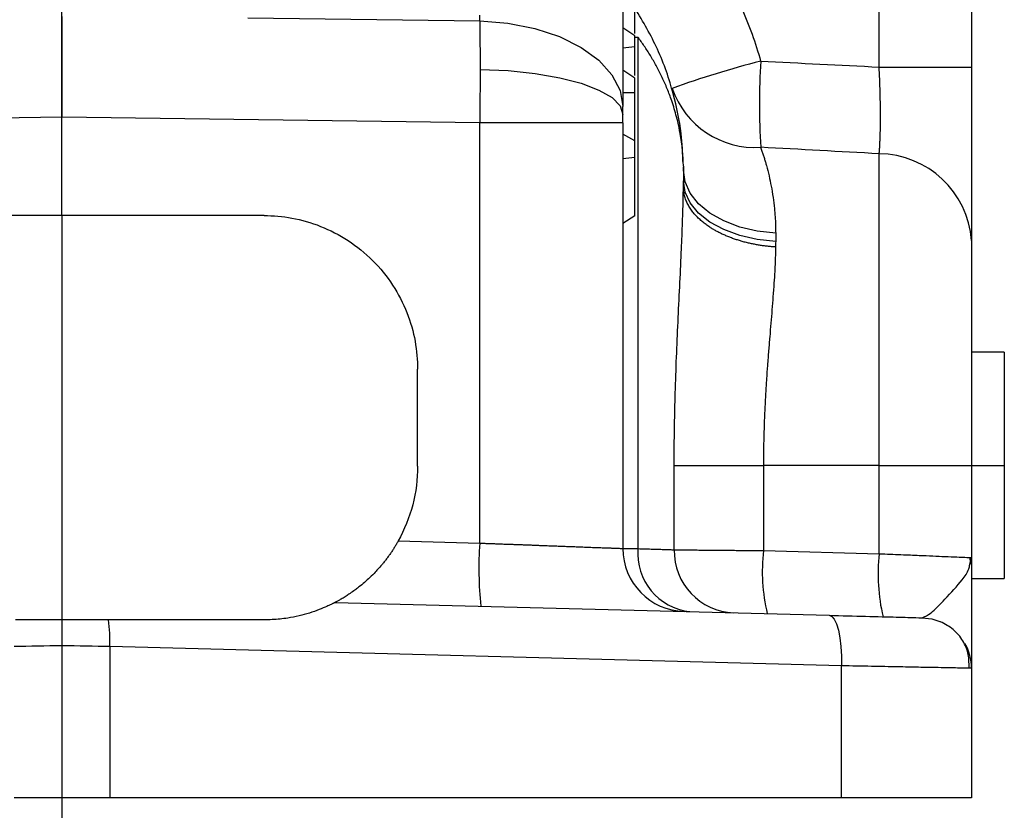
# Model space of a CAD drawing. Header units: inches. Extents: x 0.4 to 16.6, y 0.2 to 10.8.
# Tile 12 of 18: x 12.3 to 13.6, y 4.4 to 5.5. Entities that reach past the tile are written whole.
import ezdxf

# ---------------------------------------------------------------- set-up
doc = ezdxf.new("R2010")
doc.units = ezdxf.units.IN
doc.header["$MEASUREMENT"] = 0
doc.layers.add('SLD-0', color=7, linetype='Continuous', lineweight=25)

msp = doc.modelspace()

# ---------------------------------------------------------------- linework, layer by layer
at = {"color": 7, "linetype": 'Continuous', "lineweight": 25}
for p, q in [((13.1361, 6.2119), (13.1361, 5.3365)), ((13.479, 5.3894), (13.479, 5.94)), ((13.6023, 5.8999), (13.6023, 5.3894)), ((12.6347, 5.4554), (12.9449, 5.4511)), ((12.9449, 5.4511), (12.9449, 5.459)), ((13.1523, 5.4312), (13.1361, 5.4417)), ((13.1523, 5.4165), (13.1523, 5.4312)), ((13.1564, 5.4294), (13.1564, 4.7457)), ((13.1523, 5.4165), (13.1361, 5.4147)), ((13.1523, 5.3747), (13.1361, 5.3852)), ((13.479, 5.3894), (13.6023, 5.3894)), ((13.1523, 5.355), (13.1523, 5.3747)), ((13.1523, 5.355), (13.1361, 5.355)), ((12.3861, 5.3225), (11.8274, 5.3148)), ((12.9449, 5.3148), (12.3861, 5.3225)), ((12.3861, 5.1909), (12.3861, 5.3225)), ((12.9449, 4.753), (12.9449, 5.3148)), ((13.1361, 5.3148), (12.9449, 5.3148)), ((13.1361, 5.3148), (13.1361, 4.7459)), ((13.1523, 5.2907), (13.1361, 5.2995)), ((13.1523, 5.2687), (13.1523, 5.2907)), ((13.1523, 5.2687), (13.1361, 5.2668)), ((13.1523, 5.1907), (13.1523, 5.2687)), ((13.479, 4.8569), (13.479, 5.2735)), ((13.2172, 5.257), (13.2172, 5.2515)), ((13.2172, 5.2515), (13.2172, 5.2555)), ((13.2172, 5.2515), (13.2172, 5.2291)), ((13.2172, 5.2515), (13.2172, 5.2515)), ((13.2172, 5.2515), (13.2172, 5.2373)), ((12.3861, 5.1909), (12.1159, 5.1909)), ((12.6564, 5.1909), (12.3861, 5.1909)), ((13.1523, 5.1907), (13.1361, 5.1801)), ((13.3406, 5.1672), (13.3406, 5.1561)), ((13.6023, 5.1576), (13.6023, 4.8569)), ((13.6463, 5.0082), (13.6023, 5.0082)), ((13.6463, 5.0082), (13.6463, 4.8569)), ((12.8618, 4.8558), (12.8618, 4.9855)), ((13.205, 4.7441), (13.205, 4.8569)), ((13.205, 4.8569), (13.3242, 4.8569)), ((13.3242, 4.8569), (13.3242, 4.743)), ((13.479, 4.8569), (13.3242, 4.8569)), ((13.479, 4.7389), (13.479, 4.8569)), ((13.479, 4.8569), (13.6023, 4.8569)), ((13.6023, 4.8569), (13.6023, 4.7337)), ((13.6463, 4.8569), (13.6463, 4.7055)), ((12.8358, 4.7559), (12.9449, 4.753)), ((13.3242, 4.743), (13.479, 4.7389)), ((13.5981, 4.7339), (13.6023, 4.7337)), ((13.6018, 4.7247), (13.6001, 4.7338)), ((13.6002, 4.7245), (13.6023, 4.7337)), ((13.6023, 4.7055), (13.6463, 4.7055)), ((12.7516, 4.6738), (13.4121, 4.6565)), ((12.4502, 4.6146), (12.4502, 4.4126)), ((13.4285, 4.589), (12.4502, 4.6146)), ((13.4285, 4.4126), (13.4285, 4.589)), ((13.6023, 4.5857), (13.5963, 4.5858)), ((13.6023, 4.5857), (13.6023, 4.4126)), ((12.4502, 4.4126), (12.3221, 4.4126)), ((13.4285, 4.4126), (12.4502, 4.4126)), ((13.6023, 4.4126), (13.4285, 4.4126))]:
    msp.add_line(p, q, dxfattribs=at)
at = {"color": 8, "linetype": 'Continuous', "lineweight": 25}
for p, q in [((13.1523, 5.4294), (13.1564, 5.4294)), ((13.6023, 4.8569), (13.6463, 4.8569))]:
    msp.add_line(p, q, dxfattribs=at)
at = {"color": 7, "linetype": 'Continuous', "lineweight": 25, "flags": 128}
for points in [[(12.9449, 5.4511), (12.9826, 5.4481), (13.0187, 5.441), (13.0517, 5.4301), (13.0806, 5.4158), (13.1042, 5.3987), (13.1217, 5.3792), (13.1325, 5.3583), (13.1361, 5.3365)], [(12.9453, 5.3863), (12.983, 5.3847), (13.019, 5.3809), (13.052, 5.3752), (13.0807, 5.3677), (13.1043, 5.3587), (13.1218, 5.3486), (13.1325, 5.3376), (13.1361, 5.3262)], [(13.3406, 5.1672), (13.3159, 5.17), (13.2926, 5.1756), (13.2713, 5.1838), (13.2527, 5.1943), (13.2376, 5.2068), (13.2264, 5.2208), (13.2195, 5.2359), (13.2172, 5.2515)], [(13.3406, 5.1561), (13.3159, 5.1588), (13.2926, 5.1642), (13.2713, 5.1721), (13.2527, 5.1822), (13.2376, 5.1942), (13.2264, 5.2077), (13.2195, 5.2222), (13.2172, 5.2373)], [(13.4121, 4.6565), (13.4156, 4.6551), (13.4189, 4.6512), (13.4219, 4.645), (13.4244, 4.6366), (13.4264, 4.6263), (13.4278, 4.6147), (13.4285, 4.6021), (13.4285, 4.589)], [(13.5365, 4.6532), (13.5495, 4.6517), (13.5613, 4.6478)]]:
    msp.add_lwpolyline(points, dxfattribs=at)
at = {"color": 7, "linetype": 'Continuous', "lineweight": 25}
for centre, radius, start, end in [((13.6361, 4.1625), 1.2745, 104.3337, 109.9029), ((14.2538, 5.3398), 0.935, 176.4725, 183.5275), ((13.313, 5.3992), 0.1173, 199.1178, 273.6941), ((13.4778, 5.1486), 0.1249, 4.113, 89.4417), ((13.4296, 4.7193), 0.4859, 176.023, 185.9762), ((13.2205, 4.7459), 0.0843, 180, 268.5), ((13.2346, 4.7393), 0.0784, 175.3697, 263.6146), ((13.2879, 4.7428), 0.083, 179.0583, 267.6359), ((13.5703, 4.7157), 0.2476, 173.672, 193.3094), ((13.7251, 4.7116), 0.2476, 173.672, 193.3094), ((12.2315, 4.621), 0.2188, 358.3315, 7.7365), ((13.5348, 4.5857), 0.0676, 0, 29.4635)]:
    msp.add_arc(centre, radius, start, end, dxfattribs=at)
for points, knots in [([(13.2595, 5.5362), (13.2728, 5.5147), (13.2847, 5.4922), (13.3051, 5.4456), (13.3137, 5.4216), (13.3205, 5.3973)], [0, 0, 0, 0, 0.5, 0.5, 1, 1, 1, 1]), ([(13.1523, 5.4345), (13.1523, 5.4387), (13.1523, 5.4484), (13.1523, 5.466), (13.1523, 5.4802), (13.1523, 5.4894)], [0, 0, 0, 0, 0.213188, 0.495634, 1, 1, 1, 1]), ([(13.2168, 5.2603), (13.2162, 5.2737), (13.2149, 5.305), (13.2041, 5.3556), (13.1857, 5.4117), (13.1633, 5.4499), (13.1527, 5.468)], [0, 0, 0, 0, 0.193445, 0.4507, 0.73816, 1, 1, 1, 1]), ([(12.3861, 5.4572), (12.3861, 5.4378), (12.3861, 5.416), (12.3861, 5.3701), (12.3861, 5.346), (12.3861, 5.3225)], [0, 0, 0, 0, 0.5, 0.5, 1, 1, 1, 1]), ([(13.2172, 5.257), (13.2171, 5.2597), (13.2169, 5.2648), (13.2165, 5.2723), (13.2159, 5.2792), (13.2152, 5.2856), (13.2144, 5.2916), (13.2135, 5.297), (13.2116, 5.3084), (13.2078, 5.3249), (13.2016, 5.345), (13.195, 5.3621), (13.1883, 5.377), (13.1811, 5.3912), (13.1733, 5.4046), (13.1652, 5.4174), (13.1593, 5.4255), (13.1564, 5.4294)], [0, 0, 0, 0, 0.044605, 0.086422, 0.125453, 0.161697, 0.195154, 0.225825, 0.253708, 0.387484, 0.507605, 0.59804, 0.685118, 0.768846, 0.84923, 0.926278, 1, 1, 1, 1]), ([(13.1523, 5.378), (13.1523, 5.38), (13.1523, 5.3929), (13.1523, 5.4057), (13.1523, 5.4165)], [0, 0, 0, 0, 0.1577, 1, 1, 1, 1]), ([(13.479, 5.2735), (13.4791, 5.2744), (13.4792, 5.2761), (13.4795, 5.2789), (13.4797, 5.2819), (13.4799, 5.2849), (13.48, 5.2881), (13.4802, 5.2914), (13.4804, 5.2978), (13.4807, 5.3078), (13.4808, 5.3224), (13.4807, 5.3382), (13.4804, 5.352), (13.4801, 5.3633), (13.4798, 5.3718), (13.4794, 5.3806), (13.4791, 5.3865), (13.479, 5.3894)], [0, 0, 0, 0, 0.0365897, 0.0729397, 0.1090156, 0.1447839, 0.1802122, 0.2152696, 0.2499263, 0.3756426, 0.5002253, 0.6247847, 0.7505331, 0.8113228, 0.8732764, 0.9362278, 1, 1, 1, 1]), ([(13.6023, 5.3894), (13.6023, 5.3659), (13.6023, 5.3429), (13.6023, 5.3149), (13.6023, 5.3093), (13.6023, 5.2983), (13.6023, 5.2927), (13.6023, 5.2765), (13.6023, 5.266), (13.6023, 5.2459), (13.6023, 5.2362), (13.6023, 5.2176), (13.6023, 5.2087), (13.6023, 5.1838), (13.6023, 5.1695), (13.6023, 5.1576)], [0, 0, 0, 0, 0.25, 0.25, 0.3125, 0.3125, 0.375, 0.375, 0.5, 0.5, 0.625, 0.625, 0.75, 0.75, 1, 1, 1, 1]), ([(13.1523, 5.2909), (13.1523, 5.2976), (13.1523, 5.3117), (13.1523, 5.3331), (13.1523, 5.3477), (13.1523, 5.355)], [0, 0, 0, 0, 0.3164621, 0.6582312, 1, 1, 1, 1]), ([(13.3205, 5.2822), (13.3211, 5.2805), (13.3223, 5.2772), (13.3239, 5.2722), (13.3255, 5.2673), (13.3269, 5.2625), (13.3291, 5.2549), (13.3317, 5.2444), (13.3347, 5.2302), (13.3372, 5.2156), (13.3389, 5.2018), (13.3399, 5.1894), (13.3405, 5.1784), (13.3405, 5.1709), (13.3406, 5.1672)], [0, 0, 0, 0, 0.055049, 0.107669, 0.157862, 0.205632, 0.250983, 0.379767, 0.499884, 0.627698, 0.748705, 0.834397, 0.918145, 1, 1, 1, 1]), ([(13.2172, 5.257), (13.2172, 5.2569), (13.2172, 5.2567), (13.2172, 5.2564), (13.2172, 5.2563), (13.2172, 5.256), (13.2172, 5.2559), (13.2172, 5.2557), (13.2172, 5.2556), (13.2172, 5.2554)], [0, 0, 0, 0, 0.125, 0.125, 0.25, 0.25, 0.5, 0.5, 1, 1, 1, 1]), ([(13.205, 4.8569), (13.205, 4.8609), (13.205, 4.869), (13.205, 4.8811), (13.2051, 4.8932), (13.2053, 4.9053), (13.2055, 4.9174), (13.2057, 4.9295), (13.206, 4.9415), (13.2067, 4.9656), (13.2079, 5.0015), (13.21, 5.0489), (13.2123, 5.0956), (13.2141, 5.1324), (13.2152, 5.1595), (13.2159, 5.1774), (13.2165, 5.195), (13.2169, 5.2122), (13.2171, 5.2235), (13.2172, 5.2291)], [0, 0, 0, 0, 0.03127, 0.062518, 0.093752, 0.124978, 0.156203, 0.187436, 0.218682, 0.24995, 0.374889, 0.499608, 0.625208, 0.749879, 0.800613, 0.850956, 0.900944, 0.950613, 1, 1, 1, 1]), ([(13.2172, 5.2291), (13.2172, 5.2289), (13.2172, 5.2287), (13.2172, 5.2282), (13.2172, 5.228), (13.2172, 5.2278)], [0, 0, 0, 0, 0.5, 0.5, 1, 1, 1, 1]), ([(13.3405, 5.1489), (13.3387, 5.149), (13.3351, 5.1492), (13.3298, 5.1498), (13.3244, 5.1504), (13.3189, 5.1512), (13.3135, 5.1522), (13.3081, 5.1532), (13.3027, 5.1545), (13.2973, 5.1559), (13.292, 5.1574), (13.2868, 5.1591), (13.2816, 5.1609), (13.2766, 5.1629), (13.2716, 5.165), (13.2669, 5.1672), (13.2623, 5.1696), (13.2578, 5.1721), (13.2533, 5.1748), (13.2486, 5.178), (13.2439, 5.1816), (13.2393, 5.1855), (13.2348, 5.1898), (13.2307, 5.1944), (13.227, 5.1994), (13.2237, 5.2046), (13.221, 5.2102), (13.219, 5.2159), (13.2176, 5.2218), (13.2173, 5.2258), (13.2172, 5.2278)], [0, 0, 0, 0, 0.027049, 0.054491, 0.082313, 0.110499, 0.139032, 0.167893, 0.197061, 0.226515, 0.256231, 0.286185, 0.316349, 0.346697, 0.377201, 0.40783, 0.438555, 0.469345, 0.50017, 0.536777, 0.575515, 0.616309, 0.659059, 0.703645, 0.74992, 0.797715, 0.84684, 0.897084, 0.948217, 1, 1, 1, 1]), ([(12.6564, 5.1909), (12.6685, 5.1909), (12.6811, 5.1899), (12.7065, 5.1852), (12.7194, 5.1815), (12.7447, 5.1715), (12.7571, 5.1651), (12.7805, 5.1498), (12.7916, 5.1408), (12.8117, 5.1208), (12.8206, 5.1097), (12.836, 5.0862), (12.8424, 5.0738), (12.8524, 5.0485), (12.856, 5.0356), (12.8607, 5.0102), (12.8618, 4.9976), (12.8618, 4.9855)], [0, 0, 0, 0, 0.125, 0.125, 0.25, 0.25, 0.375, 0.375, 0.5, 0.5, 0.625, 0.625, 0.75, 0.75, 0.875, 0.875, 1, 1, 1, 1]), ([(13.3405, 5.1489), (13.3404, 5.1463), (13.3403, 5.1412), (13.3401, 5.1332), (13.3397, 5.1249), (13.3392, 5.114), (13.3383, 5.0999), (13.3366, 5.077), (13.3347, 5.0531), (13.3327, 5.0289), (13.3311, 5.0101), (13.3297, 4.9914), (13.3283, 4.9723), (13.3272, 4.9537), (13.3261, 4.9343), (13.3253, 4.915), (13.3247, 4.8954), (13.3243, 4.876), (13.3242, 4.8632), (13.3242, 4.8569)], [0, 0, 0, 0, 0.0299794, 0.0608866, 0.0927244, 0.1254955, 0.1847065, 0.2502687, 0.3751043, 0.4378518, 0.5007432, 0.567106, 0.6258366, 0.6901294, 0.7501858, 0.8144031, 0.8774407, 0.9393041, 1, 1, 1, 1]), ([(12.8618, 4.8558), (12.8618, 4.8386), (12.8596, 4.8211), (12.8508, 4.7872), (12.8442, 4.7709), (12.8358, 4.7559)], [0, 0, 0, 0, 0.5, 0.5, 1, 1, 1, 1]), ([(12.8358, 4.7559), (12.8351, 4.7545), (12.8336, 4.7519), (12.8312, 4.7479), (12.8287, 4.7439), (12.826, 4.7399), (12.8232, 4.7359), (12.8202, 4.7318), (12.8171, 4.7278), (12.8116, 4.7212), (12.8022, 4.7109), (12.7913, 4.7007), (12.7822, 4.6934), (12.7759, 4.6887), (12.7702, 4.6848), (12.7645, 4.6811), (12.7595, 4.6781), (12.7559, 4.6761), (12.7538, 4.6749), (12.7525, 4.6743), (12.7518, 4.6739), (12.7517, 4.6738), (12.7516, 4.6738)], [0, 0, 0, 0, 0.0284297, 0.0576055, 0.0875422, 0.1182537, 0.1497531, 0.1820521, 0.2151618, 0.2490926, 0.3530428, 0.4984494, 0.5714558, 0.6238018, 0.6912315, 0.7487326, 0.8156899, 0.8743626, 0.9076525, 0.9395197, 0.9702104, 1, 1, 1, 1]), ([(12.9449, 4.753), (12.9471, 4.7529), (12.9515, 4.7528), (12.9581, 4.7525), (12.9645, 4.7523), (12.9709, 4.752), (12.977, 4.7518), (12.9831, 4.7516), (12.989, 4.7514), (12.9947, 4.7512), (13.0003, 4.751), (13.0058, 4.7508), (13.0111, 4.7506), (13.0162, 4.7504), (13.0212, 4.7502), (13.026, 4.75), (13.0307, 4.7498), (13.0352, 4.7497), (13.0396, 4.7495), (13.0438, 4.7493), (13.0479, 4.7492), (13.0518, 4.749), (13.0555, 4.7489), (13.0591, 4.7488), (13.0626, 4.7486), (13.0659, 4.7485), (13.0691, 4.7484), (13.0722, 4.7483), (13.0751, 4.7482), (13.0779, 4.748), (13.0828, 4.7479), (13.0896, 4.7476), (13.0977, 4.7473), (13.1051, 4.747), (13.1117, 4.7468), (13.1175, 4.7466), (13.1226, 4.7464), (13.1268, 4.7462), (13.1302, 4.7461), (13.1329, 4.746), (13.1348, 4.7459), (13.1359, 4.7459), (13.1361, 4.7459), (13.1361, 4.7459)], [0, 0, 0, 0, 0.021972, 0.043606, 0.064903, 0.085862, 0.106484, 0.126768, 0.146715, 0.166324, 0.185595, 0.204529, 0.223125, 0.241384, 0.259306, 0.276889, 0.294136, 0.311044, 0.327616, 0.343849, 0.359745, 0.375304, 0.390525, 0.405409, 0.419955, 0.434163, 0.448034, 0.461567, 0.474763, 0.487622, 0.500143, 0.543775, 0.587047, 0.629959, 0.672511, 0.714704, 0.756537, 0.798011, 0.839126, 0.879883, 0.92028, 0.960319, 1, 1, 1, 1]), ([(13.1361, 4.7459), (13.1362, 4.7459), (13.1362, 4.7459), (13.1365, 4.7459), (13.137, 4.7459), (13.1377, 4.7459), (13.1387, 4.7459), (13.1398, 4.7458), (13.1411, 4.7458), (13.1427, 4.7458), (13.1444, 4.7458), (13.1464, 4.7458), (13.1486, 4.7458), (13.151, 4.7457), (13.1536, 4.7457), (13.1555, 4.7457), (13.1564, 4.7457)], [0, 0, 0, 0, 0.069673, 0.139616, 0.209829, 0.280313, 0.351066, 0.422089, 0.493383, 0.564946, 0.63678, 0.708884, 0.781257, 0.853901, 0.926816, 1, 1, 1, 1]), ([(13.1564, 4.7457), (13.158, 4.7456), (13.1611, 4.7455), (13.1657, 4.7454), (13.17, 4.7453), (13.1741, 4.7451), (13.1781, 4.745), (13.1818, 4.7449), (13.1854, 4.7448), (13.1888, 4.7447), (13.1919, 4.7446), (13.1949, 4.7445), (13.1977, 4.7444), (13.2003, 4.7443), (13.2028, 4.7442), (13.2042, 4.7442), (13.205, 4.7441)], [0, 0, 0, 0, 0.0728783, 0.1455334, 0.2179654, 0.2901743, 0.3621602, 0.433923, 0.5054628, 0.5767797, 0.6478736, 0.7187446, 0.7893927, 0.8598179, 0.9300204, 1, 1, 1, 1]), ([(13.205, 4.7441), (13.2054, 4.7441), (13.2063, 4.7441), (13.2079, 4.7441), (13.2097, 4.7441), (13.2117, 4.7441), (13.2139, 4.7441), (13.2164, 4.744), (13.2191, 4.744), (13.222, 4.744), (13.2251, 4.7439), (13.2284, 4.7439), (13.232, 4.7439), (13.2357, 4.7438), (13.2397, 4.7438), (13.2439, 4.7438), (13.2487, 4.7437), (13.2541, 4.7437), (13.2604, 4.7436), (13.2674, 4.7435), (13.2751, 4.7435), (13.2835, 4.7434), (13.2927, 4.7433), (13.3025, 4.7432), (13.3131, 4.7431), (13.3205, 4.743), (13.3242, 4.743)], [0, 0, 0, 0, 0.03133, 0.062946, 0.094849, 0.127039, 0.159514, 0.192277, 0.225325, 0.258661, 0.292282, 0.32619, 0.360385, 0.394866, 0.429633, 0.464687, 0.500028, 0.543347, 0.589725, 0.639162, 0.691657, 0.74721, 0.805821, 0.86749, 0.932216, 1, 1, 1, 1]), ([(13.6023, 4.7337), (13.6023, 4.7244), (13.6023, 4.7152), (13.6023, 4.697), (13.6023, 4.688), (13.6023, 4.6621), (13.6023, 4.646), (13.6023, 4.625), (13.6023, 4.6185), (13.6023, 4.6072), (13.6023, 4.6023), (13.6023, 4.5962), (13.6023, 4.5944), (13.6023, 4.5913), (13.6023, 4.59), (13.6023, 4.5868), (13.6023, 4.5857), (13.6023, 4.5857)], [0, 0, 0, 0, 0.125, 0.125, 0.25, 0.25, 0.5, 0.5, 0.625, 0.625, 0.75, 0.75, 0.8125, 0.8125, 0.875, 0.875, 1, 1, 1, 1]), ([(12.7516, 4.6738), (12.7516, 4.6738), (12.7516, 4.6738), (12.7513, 4.6736), (12.7508, 4.6734), (12.7502, 4.6731), (12.7494, 4.6727), (12.7479, 4.6719), (12.7451, 4.6705), (12.7394, 4.6679), (12.7302, 4.664), (12.7175, 4.6595), (12.7033, 4.6556), (12.69, 4.653), (12.6778, 4.6514), (12.6672, 4.6506), (12.66, 4.6505), (12.6564, 4.6504)], [0, 0, 0, 0, 0.019822, 0.040007, 0.060633, 0.08177, 0.103485, 0.12584, 0.186531, 0.251137, 0.371273, 0.501108, 0.623396, 0.7498, 0.833088, 0.916374, 1, 1, 1, 1]), ([(12.3861, 4.6504), (12.3861, 4.6493), (12.3861, 4.647), (12.3861, 4.6436), (12.3861, 4.6403), (12.3861, 4.6371), (12.3861, 4.6339), (12.3861, 4.6309), (12.3861, 4.628), (12.3861, 4.6253), (12.3861, 4.6227), (12.3861, 4.6203), (12.3861, 4.618), (12.3861, 4.6165), (12.3861, 4.6158)], [0, 0, 0, 0, 0.108623, 0.212594, 0.311868, 0.406436, 0.496317, 0.581555, 0.662215, 0.738376, 0.810132, 0.877582, 0.940835, 1, 1, 1, 1]), ([(13.4121, 4.6565), (13.4286, 4.6561), (13.4453, 4.6556), (13.4762, 4.6548), (13.4904, 4.6545), (13.5135, 4.6539), (13.5224, 4.6536), (13.5339, 4.6533), (13.5365, 4.6532), (13.5365, 4.6532)], [0, 0, 0, 0, 0.25, 0.25, 0.5, 0.5, 0.75, 0.75, 1, 1, 1, 1]), ([(13.5992, 4.5858), (13.5992, 4.5919), (13.5993, 4.6046), (13.5917, 4.6227), (13.579, 4.6384), (13.5669, 4.6448), (13.5609, 4.648)], [0, 0, 0, 0, 0.239843, 0.492533, 0.749334, 1, 1, 1, 1])]:
    msp.add_open_spline(points, degree=3, knots=knots, dxfattribs=at)
for points in [[(12.9449, 5.4511), (12.9451, 5.4313), (12.9453, 5.4093), (12.9453, 5.3863)], [(12.9453, 5.3863), (12.9453, 5.3632), (12.9451, 5.339), (12.9449, 5.3148)], [(13.3205, 5.3973), (13.3734, 5.3947), (13.4262, 5.3921), (13.479, 5.3894)], [(13.1361, 5.3262), (13.1361, 5.3298), (13.1361, 5.3334), (13.1361, 5.3365)], [(13.1361, 5.3148), (13.1361, 5.3187), (13.1361, 5.3225), (13.1361, 5.3262)], [(13.479, 5.2735), (13.4262, 5.2764), (13.3734, 5.2793), (13.3205, 5.2822)], [(13.2172, 5.2278), (13.2172, 5.231), (13.2172, 5.2341), (13.2172, 5.2373)], [(13.3406, 5.1561), (13.3406, 5.1537), (13.3405, 5.1513), (13.3405, 5.1489)], [(12.3861, 4.6504), (12.3651, 4.6504), (12.3441, 4.6504), (12.324, 4.6504)], [(12.4483, 4.6504), (12.4282, 4.6504), (12.4072, 4.6504), (12.3861, 4.6504)], [(12.6564, 4.6504), (12.5895, 4.6504), (12.52, 4.6504), (12.4483, 4.6504)], [(12.3861, 4.6158), (12.3645, 4.6154), (12.3429, 4.615), (12.3221, 4.6146)], [(12.4502, 4.6146), (12.4294, 4.615), (12.4077, 4.6154), (12.3861, 4.6158)]]:
    msp.add_open_spline(points, degree=3, dxfattribs=at)
at = {"color": 8, "linetype": 'Continuous', "lineweight": 25}
for points, knots in [([(13.479, 4.7389), (13.4888, 4.7385), (13.5075, 4.7377), (13.5383, 4.7364), (13.5701, 4.735), (13.5938, 4.734), (13.597, 4.7339), (13.5981, 4.7339)], [0, 0, 0, 0, 0.169053, 0.320178, 0.567756, 0.857495, 1, 1, 1, 1]), ([(13.5365, 4.6532), (13.5402, 4.6548), (13.5481, 4.6581), (13.5686, 4.6799), (13.5879, 4.7005), (13.5987, 4.7157), (13.5999, 4.7225), (13.6002, 4.7245)], [0, 0, 0, 0, 0.205804, 0.448052, 0.748696, 0.925228, 1, 1, 1, 1]), ([(13.5963, 4.5858), (13.595, 4.5858), (13.5929, 4.5859), (13.5812, 4.5861), (13.5692, 4.5863), (13.553, 4.5866), (13.5315, 4.587), (13.5031, 4.5876), (13.4686, 4.5882), (13.4422, 4.5887), (13.4285, 4.589)], [0, 0, 0, 0, 0.138018, 0.233828, 0.330801, 0.428939, 0.554577, 0.691636, 0.840113, 1, 1, 1, 1])]:
    msp.add_open_spline(points, degree=3, knots=knots, dxfattribs=at)
at = {"layer": 'SLD-0'}
for q in [(12.3861, 8.996), (12.3861, 3.9564)]:
    msp.add_line((12.3861, 5.1909), q, dxfattribs=at)

doc.saveas('drawing.dxf')
